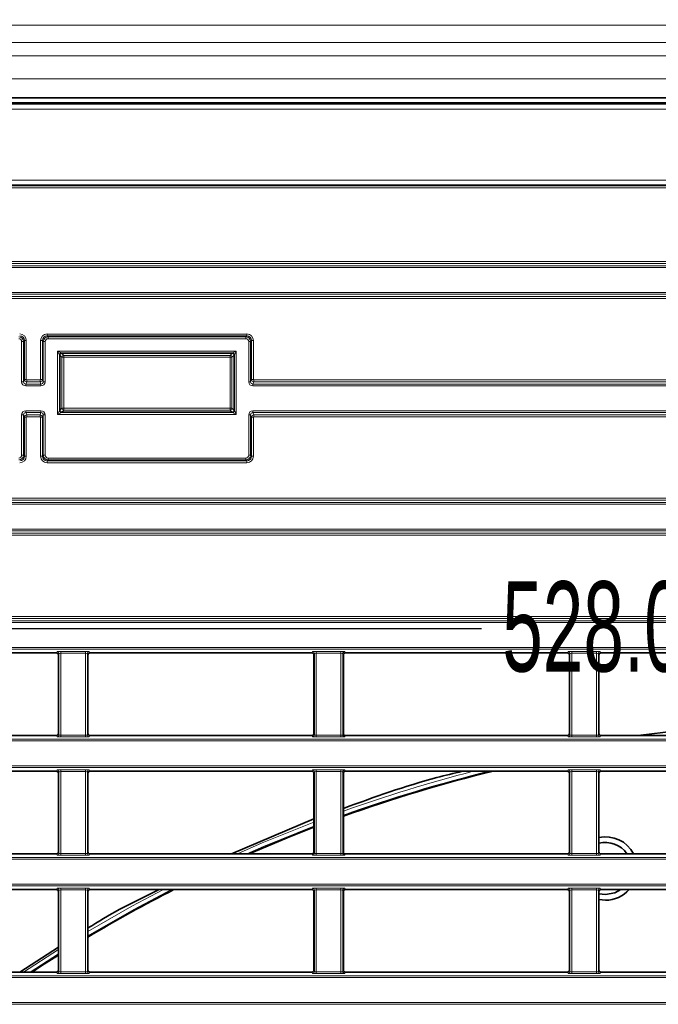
# Model space of a CAD drawing. Header units: millimetres. Extents: x 0 to 1118, y 0 to 864.
# Tile 22 of 91: x 273 to 295, y 290 to 325. Entities that reach past the tile are written whole.
import ezdxf

# ---------------------------------------------------------------- set-up
doc = ezdxf.new("R2010")
doc.units = ezdxf.units.MM
doc.layers.add('ALPHAREV', color=7, linetype='Continuous', lineweight=25)
doc.styles.add('SLDTEXTSTYLE0', font='TXT', dxfattribs={"width": 0.605})
doc.dimstyles.new('SLDDIMSTYLE0', dxfattribs={"dimtxt": 3.175, "dimasz": 4.572, "dimexe": 0, "dimexo": 0.0625, "dimgap": 0.79375, "dimtad": 0, "dimtih": 1, "dimtoh": 1, "dimdec": 1, "dimlfac": 3, "dimrnd": 1e-09, "dimzin": 4, "dimdsep": 46, "dimtxsty": 'SLDTEXTSTYLE0', "dimsah": 1, "dimcen": 0.09, "dimadec": 0, "dimazin": 1, "dimtfac": 1, "dimtofl": 0, "dimtmove": 0, "dimatfit": 3, "dimfxl": 1, "dimfrac": 2, "dimtolj": 1, "dimtzin": 12, "dimarcsym": 0})

# ---------------------------------------------------------------- blocks, each defined once
blk = doc.blocks.new('_D_5')
at = {"layer": 'ALPHAREV'}
for p, q in [((213.736, 351.397), (213.736, 301.561)), ((389.736, 351.397), (389.736, 301.561)), ((302.948, 305.597), (301.857, 305.597)), ((301.857, 305.597), (301.857, 300.725)), ((311.437, 305.597), (312.528, 305.597)), ((312.528, 305.597), (312.528, 300.725)), ((213.736, 303.161), (289.125, 303.161)), ((389.736, 303.161), (314.346, 303.161)), ((301.857, 300.725), (302.948, 300.725)), ((312.528, 300.725), (311.437, 300.725))]:
    blk.add_line(p, q, dxfattribs=at)
for points in [[(213.736, 303.161), (218.308, 302.399), (218.308, 303.923)], [(389.736, 303.161), (385.164, 303.923), (385.164, 302.399)]]:
    blk.add_solid(points, dxfattribs=at)
at = {"layer": 'ALPHAREV', "char_height": 3.175, "attachment_point": 1, "style": 'SLDTEXTSTYLE0'}
for s, insert in [('528.0', (289.851, 304.817)), ('20.8', (302.948, 304.817))]:
    blk.add_mtext(s, dxfattribs=dict(at, insert=insert))

msp = doc.modelspace()

# ---------------------------------------------------------------- linework, layer by layer
at = {"color": 7, "linetype": 'Continuous', "lineweight": 18}
for p, q in [((391.352, 324.398), (212.119, 324.398)), ((391.352, 323.788), (212.119, 323.788)), ((391.352, 323.317), (212.119, 323.317)), ((391.352, 322.51), (212.119, 322.51)), ((211.085, 321.613), (392.386, 321.613)), ((392.386, 321.446), (211.085, 321.446)), ((391.352, 321.676), (212.119, 321.676)), ((219.604, 318.941), (383.867, 318.941)), ((383.867, 318.775), (219.604, 318.775)), ((219.634, 318.744), (383.837, 318.744)), ((383.837, 318.678), (219.634, 318.678)), ((219.753, 316.076), (383.718, 316.076)), ((383.718, 316.01), (219.753, 316.01)), ((221.029, 315.929), (382.442, 315.929)), ((382.442, 315.863), (221.029, 315.863)), ((251.37, 314.99), (382.442, 314.99)), ((382.442, 314.924), (251.37, 314.924)), ((251.402, 314.843), (383.718, 314.843)), ((383.718, 314.777), (251.402, 314.777)), ((273.819, 313.526), (280.852, 313.526)), ((273.819, 313.526), (273.819, 313.46)), ((273.819, 313.46), (273.851, 313.428)), ((280.852, 313.46), (273.819, 313.46)), ((273.851, 313.361), (273.851, 313.428)), ((273.851, 313.428), (280.82, 313.428)), ((280.82, 313.428), (280.852, 313.46)), ((280.82, 313.361), (280.82, 313.428)), ((280.852, 313.526), (280.852, 313.46)), ((272.92, 311.846), (272.92, 313.261)), ((272.92, 313.261), (272.987, 313.261)), ((273.019, 313.293), (272.987, 313.261)), ((272.987, 313.261), (272.987, 311.846)), ((273.019, 311.926), (273.019, 313.293)), ((273.085, 313.293), (273.019, 313.293)), ((273.085, 313.293), (273.085, 311.926)), ((273.586, 311.926), (273.586, 313.293)), ((273.586, 313.293), (273.652, 313.293)), ((273.684, 313.261), (273.652, 313.293)), ((273.652, 313.293), (273.652, 311.926)), ((273.751, 313.261), (273.684, 313.261)), ((273.684, 311.846), (273.684, 313.261)), ((273.751, 313.261), (273.751, 311.846)), ((280.82, 313.361), (273.851, 313.361)), ((280.92, 311.846), (280.92, 313.261)), ((280.92, 313.261), (280.987, 313.261)), ((281.019, 313.293), (280.987, 313.261)), ((280.987, 313.261), (280.987, 311.846)), ((281.019, 311.926), (281.019, 313.293)), ((281.019, 313.293), (281.085, 313.293)), ((281.085, 313.293), (281.085, 311.926)), ((274.187, 310.694), (274.187, 312.925)), ((274.187, 312.925), (280.484, 312.925)), ((274.187, 312.925), (274.32, 312.859)), ((274.253, 312.792), (274.187, 312.925)), ((274.253, 312.792), (274.253, 310.828)), ((274.264, 312.782), (274.253, 312.792)), ((274.34, 312.705), (274.264, 312.782)), ((280.351, 312.859), (274.32, 312.859)), ((274.32, 312.859), (274.331, 312.848)), ((274.331, 312.848), (274.407, 312.772)), ((274.407, 312.705), (274.407, 312.772)), ((274.407, 312.772), (280.264, 312.772)), ((280.264, 312.772), (280.341, 312.848)), ((280.264, 312.705), (280.264, 312.772)), ((280.407, 312.782), (280.331, 312.705)), ((280.341, 312.848), (280.351, 312.859)), ((280.351, 312.859), (280.484, 312.925)), ((280.418, 312.792), (280.407, 312.782)), ((280.484, 312.925), (280.418, 312.792)), ((280.418, 310.828), (280.418, 312.792)), ((280.484, 312.925), (280.484, 310.694)), ((274.34, 312.705), (274.407, 312.705)), ((274.34, 310.914), (274.34, 312.705)), ((280.264, 312.705), (274.407, 312.705)), ((274.407, 312.705), (274.407, 310.914)), ((280.264, 312.705), (280.331, 312.705)), ((280.264, 310.914), (280.264, 312.705)), ((280.331, 312.705), (280.331, 310.914)), ((272.92, 311.846), (272.987, 311.846)), ((272.987, 311.846), (273.019, 311.926)), ((273.085, 311.926), (273.019, 311.926)), ((273.102, 311.843), (273.07, 311.763)), ((273.07, 311.696), (273.07, 311.763)), ((273.07, 311.763), (273.601, 311.763)), ((273.601, 311.696), (273.07, 311.696)), ((273.085, 311.926), (273.102, 311.91)), ((273.102, 311.91), (273.102, 311.843)), ((273.102, 311.91), (273.569, 311.91)), ((273.569, 311.843), (273.102, 311.843)), ((273.569, 311.91), (273.586, 311.926)), ((273.569, 311.91), (273.569, 311.843)), ((273.601, 311.763), (273.569, 311.843)), ((273.586, 311.926), (273.652, 311.926)), ((273.601, 311.696), (273.601, 311.763)), ((273.652, 311.926), (273.684, 311.846)), ((273.751, 311.846), (273.684, 311.846)), ((280.92, 311.846), (280.987, 311.846)), ((280.987, 311.846), (281.019, 311.926)), ((281.019, 311.926), (281.085, 311.926)), ((281.102, 311.843), (281.07, 311.763)), ((281.07, 311.696), (281.07, 311.763)), ((281.07, 311.763), (382.442, 311.763)), ((382.442, 311.696), (281.07, 311.696)), ((281.085, 311.926), (281.102, 311.91)), ((281.102, 311.843), (281.102, 311.91)), ((281.102, 311.91), (383.718, 311.91)), ((383.718, 311.843), (281.102, 311.843)), ((272.92, 309.259), (272.92, 310.674)), ((272.987, 310.674), (272.92, 310.674)), ((272.987, 310.674), (272.987, 309.259)), ((273.019, 310.593), (272.987, 310.674)), ((273.07, 310.824), (273.601, 310.824)), ((273.07, 310.757), (273.07, 310.824)), ((273.601, 310.757), (273.07, 310.757)), ((273.07, 310.757), (273.102, 310.677)), ((273.102, 310.677), (273.569, 310.677)), ((273.102, 310.677), (273.102, 310.61)), ((273.569, 310.677), (273.601, 310.757)), ((273.569, 310.677), (273.569, 310.61)), ((273.601, 310.757), (273.601, 310.824)), ((273.684, 310.674), (273.652, 310.593)), ((273.684, 310.674), (273.751, 310.674)), ((273.684, 309.259), (273.684, 310.674)), ((273.751, 310.674), (273.751, 309.259)), ((274.187, 310.694), (274.253, 310.828)), ((274.32, 310.761), (274.187, 310.694)), ((280.484, 310.694), (274.187, 310.694)), ((274.253, 310.828), (274.264, 310.838)), ((274.264, 310.838), (274.34, 310.914)), ((274.331, 310.771), (274.32, 310.761)), ((274.32, 310.761), (280.351, 310.761)), ((274.407, 310.848), (274.331, 310.771)), ((274.407, 310.914), (274.34, 310.914)), ((274.407, 310.848), (274.407, 310.914)), ((274.407, 310.914), (280.264, 310.914)), ((280.264, 310.848), (274.407, 310.848)), ((280.331, 310.914), (280.264, 310.914)), ((280.264, 310.848), (280.264, 310.914)), ((280.341, 310.771), (280.264, 310.848)), ((280.331, 310.914), (280.407, 310.838)), ((280.351, 310.761), (280.341, 310.771)), ((280.484, 310.694), (280.351, 310.761)), ((280.407, 310.838), (280.418, 310.828)), ((280.418, 310.828), (280.484, 310.694)), ((280.92, 309.259), (280.92, 310.674)), ((280.987, 310.674), (280.92, 310.674)), ((280.987, 310.674), (280.987, 309.259)), ((281.019, 310.593), (280.987, 310.674)), ((281.07, 310.824), (382.442, 310.824)), ((281.07, 310.757), (281.07, 310.824)), ((382.442, 310.757), (281.07, 310.757)), ((281.07, 310.757), (281.102, 310.677)), ((281.102, 310.677), (383.718, 310.677)), ((281.102, 310.677), (281.102, 310.61)), ((273.019, 309.227), (273.019, 310.593)), ((273.019, 310.593), (273.085, 310.593)), ((273.102, 310.61), (273.085, 310.593)), ((273.085, 310.593), (273.085, 309.227)), ((273.569, 310.61), (273.102, 310.61)), ((273.586, 310.593), (273.569, 310.61)), ((273.652, 310.593), (273.586, 310.593)), ((273.586, 309.227), (273.586, 310.593)), ((273.652, 310.593), (273.652, 309.227)), ((281.019, 309.227), (281.019, 310.593)), ((281.019, 310.593), (281.085, 310.593)), ((281.102, 310.61), (281.085, 310.593)), ((281.085, 310.593), (281.085, 309.227)), ((383.718, 310.61), (281.102, 310.61)), ((272.987, 309.259), (272.92, 309.259)), ((272.987, 309.259), (273.019, 309.227)), ((273.652, 309.227), (273.684, 309.259)), ((273.684, 309.259), (273.751, 309.259)), ((280.987, 309.259), (280.92, 309.259)), ((280.987, 309.259), (281.019, 309.227)), ((273.019, 309.227), (273.085, 309.227)), ((273.652, 309.227), (273.586, 309.227)), ((273.851, 309.092), (273.819, 309.06)), ((273.819, 309.06), (280.852, 309.06)), ((273.819, 309.06), (273.819, 308.993)), ((280.852, 308.993), (273.819, 308.993)), ((273.851, 309.159), (280.82, 309.159)), ((273.851, 309.092), (273.851, 309.159)), ((280.82, 309.092), (273.851, 309.092)), ((280.82, 309.092), (280.82, 309.159)), ((280.852, 309.06), (280.82, 309.092)), ((280.852, 309.06), (280.852, 308.993)), ((281.019, 309.227), (281.085, 309.227)), ((251.37, 307.596), (395.076, 307.596)), ((395.076, 307.529), (251.37, 307.529)), ((251.402, 307.743), (396.351, 307.743)), ((396.351, 307.676), (251.402, 307.676)), ((207.12, 306.51), (396.351, 306.51)), ((208.395, 306.657), (395.076, 306.657)), ((395.076, 306.59), (208.395, 306.59)), ((396.351, 306.443), (207.12, 306.443)), ((207.12, 303.576), (396.351, 303.576)), ((396.351, 303.51), (207.12, 303.51)), ((208.395, 303.429), (395.076, 303.429)), ((395.076, 303.363), (208.395, 303.363)), ((208.395, 302.49), (395.076, 302.49)), ((395.076, 302.424), (208.395, 302.424)), ((274.149, 302.297), (274.168, 302.344)), ((274.301, 302.349), (275.17, 302.349)), ((274.301, 302.349), (274.301, 302.283)), ((275.17, 302.349), (275.17, 302.283)), ((275.303, 302.344), (275.322, 302.297)), ((283.149, 302.297), (283.168, 302.344)), ((283.301, 302.349), (284.17, 302.349)), ((283.301, 302.349), (283.301, 302.283)), ((284.17, 302.349), (284.17, 302.283)), ((284.303, 302.344), (284.322, 302.297)), ((292.149, 302.297), (292.168, 302.344)), ((292.301, 302.349), (293.17, 302.349)), ((292.301, 302.349), (292.301, 302.283)), ((293.17, 302.349), (293.17, 302.283)), ((293.303, 302.344), (293.322, 302.297)), ((274.234, 302.277), (274.216, 302.23)), ((274.234, 299.409), (274.234, 302.277)), ((275.17, 302.283), (274.301, 302.283)), ((274.301, 302.283), (274.301, 299.404)), ((275.17, 299.404), (275.17, 302.283)), ((275.237, 302.277), (275.237, 299.409)), ((275.255, 302.23), (275.237, 302.277)), ((283.234, 302.277), (283.216, 302.23)), ((283.234, 299.409), (283.234, 302.277)), ((284.17, 302.283), (283.301, 302.283)), ((283.301, 302.283), (283.301, 299.404)), ((284.17, 299.404), (284.17, 302.283)), ((284.237, 302.277), (284.237, 299.409)), ((284.255, 302.23), (284.237, 302.277)), ((292.234, 302.277), (292.216, 302.23)), ((292.234, 299.409), (292.234, 302.277)), ((293.17, 302.283), (292.301, 302.283)), ((292.301, 302.283), (292.301, 299.404)), ((293.17, 299.404), (293.17, 302.283)), ((293.237, 302.277), (293.237, 299.409)), ((293.255, 302.23), (293.237, 302.277)), ((208.395, 299.263), (395.076, 299.263)), ((274.168, 299.343), (274.149, 299.389)), ((274.216, 299.456), (274.234, 299.409)), ((274.301, 299.404), (274.301, 299.337)), ((274.301, 299.404), (275.17, 299.404)), ((275.17, 299.337), (274.301, 299.337)), ((275.17, 299.404), (275.17, 299.337)), ((275.237, 299.409), (275.255, 299.456)), ((275.322, 299.389), (275.303, 299.343)), ((283.168, 299.343), (283.149, 299.389)), ((283.216, 299.456), (283.234, 299.409)), ((283.301, 299.404), (284.17, 299.404)), ((283.301, 299.404), (283.301, 299.337)), ((284.17, 299.337), (283.301, 299.337)), ((284.17, 299.404), (284.17, 299.337)), ((284.237, 299.409), (284.255, 299.456)), ((284.322, 299.389), (284.303, 299.343)), ((292.168, 299.343), (292.149, 299.389)), ((292.216, 299.456), (292.234, 299.409)), ((292.301, 299.404), (292.301, 299.337)), ((292.301, 299.404), (293.17, 299.404)), ((293.17, 299.337), (292.301, 299.337)), ((293.17, 299.404), (293.17, 299.337)), ((293.237, 299.409), (293.255, 299.456)), ((293.322, 299.389), (293.303, 299.343)), ((395.076, 299.196), (208.395, 299.196)), ((208.395, 298.324), (395.076, 298.324)), ((395.076, 298.257), (208.395, 298.257)), ((274.149, 298.13), (274.168, 298.177)), ((274.301, 298.183), (275.17, 298.183)), ((274.301, 298.116), (274.301, 298.183)), ((275.17, 298.116), (275.17, 298.183)), ((275.303, 298.177), (275.322, 298.13)), ((283.149, 298.13), (283.168, 298.177)), ((283.301, 298.183), (284.17, 298.183)), ((283.301, 298.116), (283.301, 298.183)), ((284.17, 298.116), (284.17, 298.183)), ((284.303, 298.177), (284.322, 298.13)), ((292.149, 298.13), (292.168, 298.177)), ((292.301, 298.183), (293.17, 298.183)), ((292.301, 298.116), (292.301, 298.183)), ((293.17, 298.116), (293.17, 298.183)), ((293.303, 298.177), (293.322, 298.13)), ((274.234, 298.11), (274.216, 298.064)), ((274.234, 295.243), (274.234, 298.11)), ((275.17, 298.116), (274.301, 298.116)), ((274.301, 298.116), (274.301, 295.237)), ((275.17, 295.237), (275.17, 298.116)), ((275.237, 298.11), (275.237, 295.243)), ((275.255, 298.064), (275.237, 298.11)), ((283.234, 298.11), (283.216, 298.064)), ((283.234, 295.243), (283.234, 298.11)), ((284.17, 298.116), (283.301, 298.116)), ((283.301, 298.116), (283.301, 295.237)), ((284.17, 295.237), (284.17, 298.116)), ((284.237, 298.11), (284.237, 295.243)), ((284.255, 298.064), (284.237, 298.11)), ((292.234, 298.11), (292.216, 298.064)), ((292.234, 295.243), (292.234, 298.11)), ((293.17, 298.116), (292.301, 298.116)), ((292.301, 298.116), (292.301, 295.237)), ((293.17, 295.237), (293.17, 298.116)), ((293.237, 298.11), (293.237, 295.243)), ((293.255, 298.064), (293.237, 298.11)), ((208.395, 295.096), (395.076, 295.096)), ((274.168, 295.176), (274.149, 295.223)), ((274.216, 295.289), (274.234, 295.243)), ((274.301, 295.17), (274.301, 295.237)), ((274.301, 295.237), (275.17, 295.237)), ((275.17, 295.17), (274.301, 295.17)), ((275.17, 295.17), (275.17, 295.237)), ((275.237, 295.243), (275.255, 295.289)), ((275.322, 295.223), (275.303, 295.176)), ((283.168, 295.176), (283.149, 295.223)), ((283.216, 295.289), (283.234, 295.243)), ((283.301, 295.17), (283.301, 295.237)), ((283.301, 295.237), (284.17, 295.237)), ((284.17, 295.17), (283.301, 295.17)), ((284.17, 295.17), (284.17, 295.237)), ((284.237, 295.243), (284.255, 295.289)), ((284.322, 295.223), (284.303, 295.176)), ((292.168, 295.176), (292.149, 295.223)), ((292.216, 295.289), (292.234, 295.243)), ((292.301, 295.17), (292.301, 295.237)), ((292.301, 295.237), (293.17, 295.237)), ((293.17, 295.17), (292.301, 295.17)), ((293.17, 295.17), (293.17, 295.237)), ((293.237, 295.243), (293.255, 295.289)), ((293.322, 295.223), (293.303, 295.176)), ((395.076, 295.029), (208.395, 295.029)), ((208.395, 294.157), (395.076, 294.157)), ((395.076, 294.09), (208.395, 294.09)), ((274.149, 293.964), (274.168, 294.01)), ((274.301, 294.016), (275.17, 294.016)), ((274.301, 293.949), (274.301, 294.016)), ((275.17, 293.949), (275.17, 294.016)), ((275.303, 294.01), (275.322, 293.964)), ((283.149, 293.964), (283.168, 294.01)), ((283.301, 294.016), (284.17, 294.016)), ((283.301, 293.949), (283.301, 294.016)), ((284.17, 293.949), (284.17, 294.016)), ((284.303, 294.01), (284.322, 293.964)), ((292.149, 293.964), (292.168, 294.01)), ((292.301, 294.016), (293.17, 294.016)), ((292.301, 293.949), (292.301, 294.016)), ((293.17, 293.949), (293.17, 294.016)), ((293.303, 294.01), (293.322, 293.964)), ((274.234, 293.944), (274.216, 293.897)), ((274.234, 291.076), (274.234, 293.944)), ((275.17, 293.949), (274.301, 293.949)), ((274.301, 293.949), (274.301, 291.07)), ((275.17, 291.07), (275.17, 293.949)), ((275.237, 293.944), (275.237, 291.076)), ((275.255, 293.897), (275.237, 293.944)), ((283.234, 293.944), (283.216, 293.897)), ((283.234, 291.076), (283.234, 293.944)), ((284.17, 293.949), (283.301, 293.949)), ((283.301, 293.949), (283.301, 291.07)), ((284.17, 291.07), (284.17, 293.949)), ((284.237, 293.944), (284.237, 291.076)), ((284.255, 293.897), (284.237, 293.944)), ((292.234, 293.944), (292.216, 293.897)), ((292.234, 291.076), (292.234, 293.944)), ((293.17, 293.949), (292.301, 293.949)), ((292.301, 293.949), (292.301, 291.07)), ((293.17, 291.07), (293.17, 293.949)), ((293.237, 293.944), (293.237, 291.076)), ((293.255, 293.897), (293.237, 293.944)), ((272.982, 291.056), (274.216, 291.854)), ((274.216, 291.696), (273.223, 291.056)), ((208.395, 290.929), (395.076, 290.929)), ((274.168, 291.009), (274.149, 291.056)), ((274.216, 291.123), (274.234, 291.076)), ((274.301, 291.004), (274.301, 291.07)), ((274.301, 291.07), (275.17, 291.07)), ((275.17, 291.004), (274.301, 291.004)), ((275.17, 291.004), (275.17, 291.07)), ((275.237, 291.076), (275.255, 291.123)), ((275.322, 291.056), (275.303, 291.009)), ((283.168, 291.009), (283.149, 291.056)), ((283.216, 291.123), (283.234, 291.076)), ((283.301, 291.004), (283.301, 291.07)), ((283.301, 291.07), (284.17, 291.07)), ((284.17, 291.004), (283.301, 291.004)), ((284.17, 291.004), (284.17, 291.07)), ((284.237, 291.076), (284.255, 291.123)), ((284.322, 291.056), (284.303, 291.009)), ((292.168, 291.009), (292.149, 291.056)), ((292.216, 291.123), (292.234, 291.076)), ((292.301, 291.004), (292.301, 291.07)), ((292.301, 291.07), (293.17, 291.07)), ((293.17, 291.004), (292.301, 291.004)), ((293.17, 291.004), (293.17, 291.07)), ((293.237, 291.076), (293.255, 291.123)), ((293.322, 291.056), (293.303, 291.009)), ((395.076, 290.863), (208.395, 290.863)), ((208.395, 289.99), (395.076, 289.99)), ((395.076, 289.924), (208.395, 289.924))]:
    msp.add_line(p, q, dxfattribs=at)
at = {"color": 7, "linetype": 'Continuous', "lineweight": 35}
for p, q in [((391.352, 321.843), (212.119, 321.843)), ((211.075, 321.636), (392.396, 321.636)), ((274.264, 310.838), (274.264, 312.782)), ((274.264, 312.782), (274.264, 312.782)), ((274.331, 312.848), (280.341, 312.848)), ((274.331, 312.848), (274.331, 312.848)), ((280.341, 312.848), (280.341, 312.848)), ((280.407, 312.782), (280.407, 310.838)), ((280.407, 312.782), (280.407, 312.782)), ((274.264, 310.838), (274.264, 310.838)), ((280.341, 310.771), (274.331, 310.771)), ((274.331, 310.771), (274.331, 310.771)), ((280.341, 310.771), (280.341, 310.771)), ((280.407, 310.838), (280.407, 310.838)), ((274.149, 302.297), (266.322, 302.297)), ((274.216, 299.456), (274.216, 302.23)), ((275.255, 302.23), (275.255, 299.456)), ((283.149, 302.297), (275.322, 302.297)), ((283.216, 299.456), (283.216, 302.23)), ((284.255, 302.23), (284.255, 299.456)), ((292.149, 302.297), (284.322, 302.297)), ((292.216, 299.456), (292.216, 302.23)), ((293.255, 302.23), (293.255, 299.456)), ((301.149, 302.297), (293.322, 302.297)), ((274.149, 299.389), (266.322, 299.389)), ((283.149, 299.389), (275.322, 299.389)), ((292.149, 299.389), (284.322, 299.389)), ((301.149, 299.389), (293.322, 299.389)), ((274.149, 298.13), (266.322, 298.13)), ((274.216, 295.289), (274.216, 298.064)), ((275.255, 298.064), (275.255, 295.289)), ((283.149, 298.13), (275.322, 298.13)), ((283.216, 295.289), (283.216, 298.064)), ((284.255, 298.064), (284.255, 295.289)), ((292.149, 298.13), (284.322, 298.13)), ((292.216, 295.289), (292.216, 298.064)), ((293.255, 298.064), (293.255, 295.289)), ((301.149, 298.13), (293.322, 298.13)), ((283.216, 296.456), (280.315, 295.223)), ((274.149, 295.223), (266.322, 295.223)), ((283.149, 295.223), (275.322, 295.223)), ((292.149, 295.223), (284.322, 295.223)), ((300.56, 295.223), (293.322, 295.223)), ((274.149, 293.964), (266.322, 293.964)), ((274.216, 291.123), (274.216, 293.897)), ((275.255, 293.897), (275.255, 291.123)), ((283.149, 293.964), (275.322, 293.964)), ((283.216, 291.123), (283.216, 293.897)), ((284.255, 293.897), (284.255, 291.123)), ((292.149, 293.964), (284.322, 293.964)), ((292.216, 291.123), (292.216, 293.897)), ((293.255, 293.897), (293.255, 291.123)), ((293.487, 293.788), (293.255, 293.818)), ((300.56, 293.964), (293.322, 293.964)), ((293.487, 293.588), (293.255, 293.613)), ((274.216, 291.93), (272.859, 291.056)), ((274.149, 291.056), (266.322, 291.056)), ((283.149, 291.056), (275.322, 291.056)), ((292.149, 291.056), (284.322, 291.056)), ((301.149, 291.056), (293.322, 291.056))]:
    msp.add_line(p, q, dxfattribs=at)
at = {"color": 7, "linetype": 'Continuous', "lineweight": 18, "flags": 128}
for points in [[(280.522, 295.223), (281.394, 295.604), (283.216, 296.341)], [(283.216, 296.198), (281.447, 295.482), (280.85, 295.223)], [(278.205, 293.964), (276.872, 293.258), (275.255, 292.333)], [(275.255, 292.488), (276.808, 293.375), (277.913, 293.964)]]:
    msp.add_lwpolyline(points, dxfattribs=at)
at = {"color": 7, "linetype": 'Continuous', "lineweight": 35, "flags": 128}
for points in [[(280.939, 295.223), (282.412, 295.844), (283.216, 296.16)], [(294.027, 293.964), (293.818, 293.85), (293.487, 293.788)], [(273.288, 291.056), (273.638, 291.285), (274.216, 291.654)]]:
    msp.add_lwpolyline(points, dxfattribs=at)
at = {"color": 7, "linetype": 'Continuous', "lineweight": 18}
for centre, radius, start, end in [((274.32, 312.792), 0.0667, 90.0204, 179.9796), ((274.407, 312.705), 0.0667, 90.0204, 179.9796), ((280.264, 312.705), 0.0667, 0.0204, 89.9796), ((280.351, 312.792), 0.0667, 0.0204, 89.9796), ((274.32, 310.828), 0.0667, 180.0204, 269.9796), ((274.407, 310.914), 0.0667, 180.0204, 269.9796), ((280.264, 310.914), 0.0667, 270.0204, 359.9796), ((280.351, 310.828), 0.0667, 270.0204, 359.9796), ((274.168, 302.277), 0.0667, 0.074, 89.9718), ((275.303, 302.277), 0.0667, 90.0282, 179.926), ((283.168, 302.277), 0.0667, 0.074, 89.9718), ((284.303, 302.277), 0.0667, 90.0282, 179.926), ((292.168, 302.277), 0.0667, 0.074, 89.9718), ((293.303, 302.277), 0.0667, 90.0282, 179.926), ((274.168, 299.409), 0.0667, 270.0282, 359.926), ((275.303, 299.409), 0.0667, 180.074, 269.9718), ((283.168, 299.409), 0.0667, 270.0282, 359.926), ((284.303, 299.409), 0.0667, 180.074, 269.9718), ((292.168, 299.409), 0.0667, 270.0282, 359.926), ((293.303, 299.409), 0.0667, 180.074, 269.9718), ((274.168, 298.11), 0.0667, 0.074, 89.9718), ((275.303, 298.11), 0.0667, 90.0282, 179.926), ((283.168, 298.11), 0.0667, 0.074, 89.9718), ((284.303, 298.11), 0.0667, 90.0282, 179.926), ((292.168, 298.11), 0.0667, 0.074, 89.9718), ((293.303, 298.11), 0.0667, 90.0282, 179.926), ((301.736, 247.926), 51.702, 103.8282, 109.7608), ((301.736, 247.926), 51.836, 104.4147, 109.7078), ((274.168, 295.243), 0.0667, 270.0282, 359.926), ((275.303, 295.243), 0.0667, 180.074, 269.9718), ((283.168, 295.243), 0.0667, 270.0282, 359.926), ((284.303, 295.243), 0.0667, 180.074, 269.9718), ((292.168, 295.243), 0.0667, 270.0282, 359.926), ((293.303, 295.243), 0.0667, 180.074, 269.9718), ((274.168, 293.943), 0.0667, 0.074, 89.9718), ((275.303, 293.943), 0.0667, 90.0282, 179.926), ((283.168, 293.943), 0.0667, 0.074, 89.9718), ((284.303, 293.943), 0.0667, 90.0282, 179.926), ((292.168, 293.943), 0.0667, 0.074, 89.9718), ((293.303, 293.943), 0.0667, 90.0282, 179.926), ((274.168, 291.076), 0.0667, 270.0282, 359.926), ((275.303, 291.076), 0.0667, 180.074, 269.9718), ((283.168, 291.076), 0.0667, 270.0282, 359.926), ((284.303, 291.076), 0.0667, 180.074, 269.9718), ((292.168, 291.076), 0.0667, 270.0282, 359.926), ((293.303, 291.076), 0.0667, 180.074, 269.9718)]:
    msp.add_arc(centre, radius, start, end, dxfattribs=at)
at = {"color": 7, "linetype": 'Continuous', "lineweight": 35}
for centre, radius, start, end in [((301.736, 247.926), 51.667, 103.6667, 109.775), ((293.487, 294.705), 1.117, 27.6277, 101.9875), ((293.487, 294.705), 0.917, 34.3954, 104.6559), ((301.736, 247.926), 51.667, 116.9956, 120.8319), ((293.487, 294.705), 1.117, 270, 318.4106)]:
    msp.add_arc(centre, radius, start, end, dxfattribs=at)
at = {"color": 7, "linetype": 'Continuous', "lineweight": 18}
for centre, major_axis, ratio, start_param, end_param in [((272.82, 313.261), (0.118, 0.118), 0.999939, 5.497939, 7.068431), ((272.852, 313.293), (0.165, 0.165), 0.999695, 5.497939, 7.068431), ((272.852, 313.293), (0.118, 0.118), 0.999452, 5.497939, 7.068431), ((273.819, 313.293), (0.165, -0.165), 0.999695, 2.356347, 3.926839), ((273.819, 313.293), (0.118, -0.118), 0.999452, 2.356347, 3.926839), ((273.851, 313.261), (0.118, -0.118), 0.999939, 2.356347, 3.926839), ((280.82, 313.261), (0.118, 0.118), 0.999939, 5.497939, 7.068431), ((280.852, 313.293), (-0.165, -0.165), 0.999695, 2.356347, 3.926839), ((280.852, 313.293), (0.118, 0.118), 0.999452, 5.497939, 7.068431), ((272.82, 313.261), (0.0707, 0.0707), 0.999695, 5.497939, 7.068431), ((273.851, 313.261), (0.0707, -0.0707), 0.999695, 2.356347, 3.926839), ((280.82, 313.261), (-0.0707, -0.0707), 0.999695, 2.356347, 3.926839), ((273.07, 311.846), (-0.056, -0.139), 0.998896, 5.093092, 6.663127), ((273.07, 311.846), (0.031, 0.0776), 0.997137, 1.9515, 3.521535), ((273.102, 311.926), (0.0774, -0.0309), 0.999338, 3.522296, 5.092331), ((273.569, 311.926), (0.0774, 0.0309), 0.999338, 4.332447, 5.902482), ((273.601, 311.846), (0.056, -0.139), 0.998896, 5.903243, 7.473278), ((273.601, 311.846), (-0.031, 0.0776), 0.997137, 2.761651, 4.331686), ((281.07, 311.846), (0.056, 0.139), 0.998896, 1.9515, 3.521535), ((281.07, 311.846), (0.031, 0.0776), 0.997137, 1.9515, 3.521535), ((281.102, 311.926), (0.0774, -0.0309), 0.999338, 3.522296, 5.092331), ((273.07, 310.674), (-0.056, 0.139), 0.998896, 5.903243, 7.473278), ((273.07, 310.674), (-0.031, 0.0776), 0.997137, 5.903243, 7.473278), ((273.102, 310.593), (0.0774, 0.0309), 0.999338, 1.190854, 2.760889), ((273.569, 310.593), (0.0774, -0.0309), 0.999338, 0.380703, 1.950738), ((273.601, 310.674), (0.056, 0.139), 0.998896, 5.093092, 6.663127), ((273.601, 310.674), (0.031, 0.0776), 0.997137, 5.093092, 6.663127), ((281.07, 310.674), (0.056, -0.139), 0.998896, 2.761651, 4.331686), ((281.07, 310.674), (-0.031, 0.0776), 0.997137, 5.903243, 7.473278), ((281.102, 310.593), (0.0774, 0.0309), 0.999338, 1.190854, 2.760889), ((272.82, 309.259), (-0.0707, 0.0707), 0.999695, 2.356347, 3.926839), ((272.82, 309.259), (0.118, -0.118), 0.999939, 5.497939, 7.068431), ((273.851, 309.259), (0.118, 0.118), 0.999939, 2.356347, 3.926839), ((273.851, 309.259), (0.0707, 0.0707), 0.999695, 2.356347, 3.926839), ((280.82, 309.259), (-0.0707, 0.0707), 0.999695, 2.356347, 3.926839), ((280.82, 309.259), (0.118, -0.118), 0.999939, 5.497939, 7.068431), ((272.852, 309.227), (0.118, -0.118), 0.999452, 5.497939, 7.068431), ((272.852, 309.227), (-0.165, 0.165), 0.999695, 2.356347, 3.926839), ((273.819, 309.227), (0.165, 0.165), 0.999695, 2.356347, 3.926839), ((273.819, 309.227), (0.118, 0.118), 0.999452, 2.356347, 3.926839), ((280.852, 309.227), (0.118, -0.118), 0.999452, 5.497939, 7.068431), ((280.852, 309.227), (-0.165, 0.165), 0.999695, 2.356347, 3.926839), ((274.301, 302.343), (0.133, 0), 0.043661, 1.570796, 3.124139), ((275.17, 302.343), (0.133, 0), 0.043661, 0.017453, 1.570796), ((283.301, 302.343), (0.133, 0), 0.043661, 1.570796, 3.124139), ((284.17, 302.343), (0.133, 0), 0.043661, 0.017453, 1.570796), ((292.301, 302.343), (0.133, 0), 0.043661, 1.570796, 3.124139), ((293.17, 302.343), (0.133, 0), 0.043661, 0.017453, 1.570796), ((274.301, 302.277), (0.0667, 0), 0.087322, 1.570796, 3.124139), ((275.17, 302.277), (0.0667, 0), 0.087322, 0.017453, 1.570796), ((283.301, 302.277), (0.0667, 0), 0.087322, 1.570796, 3.124139), ((284.17, 302.277), (0.0667, 0), 0.087322, 0.017453, 1.570796), ((292.301, 302.277), (0.0667, 0), 0.087322, 1.570796, 3.124139), ((293.17, 302.277), (0.0667, 0), 0.087322, 0.017453, 1.570796), ((274.301, 299.343), (0.133, 0), 0.043661, 3.159046, 4.712389), ((274.301, 299.41), (0.0667, 0), 0.087322, 3.159046, 4.712389), ((275.17, 299.41), (0.0667, 0), 0.087322, 4.712389, 6.265732), ((275.17, 299.343), (0.133, 0), 0.043661, 4.712389, 6.265732), ((283.301, 299.343), (0.133, 0), 0.043661, 3.159046, 4.712389), ((283.301, 299.41), (0.0667, 0), 0.087322, 3.159046, 4.712389), ((284.17, 299.41), (0.0667, 0), 0.087322, 4.712389, 6.265732), ((284.17, 299.343), (0.133, 0), 0.043661, 4.712389, 6.265732), ((292.301, 299.343), (0.133, 0), 0.043661, 3.159046, 4.712389), ((292.301, 299.41), (0.0667, 0), 0.087322, 3.159046, 4.712389), ((293.17, 299.41), (0.0667, 0), 0.087322, 4.712389, 6.265732), ((293.17, 299.343), (0.133, 0), 0.043661, 4.712389, 6.265732), ((274.301, 298.177), (0.133, 0), 0.043661, 1.570796, 3.124139), ((275.17, 298.177), (0.133, 0), 0.043661, 0.017453, 1.570796), ((283.301, 298.177), (0.133, 0), 0.043661, 1.570796, 3.124139), ((284.17, 298.177), (0.133, 0), 0.043661, 0.017453, 1.570796), ((292.301, 298.177), (0.133, 0), 0.043661, 1.570796, 3.124139), ((293.17, 298.177), (0.133, 0), 0.043661, 0.017453, 1.570796), ((274.301, 298.11), (0.0667, 0), 0.087322, 1.570796, 3.124139), ((275.17, 298.11), (0.0667, 0), 0.087322, 0.017453, 1.570796), ((283.301, 298.11), (0.0667, 0), 0.087322, 1.570796, 3.124139), ((284.17, 298.11), (0.0667, 0), 0.087322, 0.017453, 1.570796), ((292.301, 298.11), (0.0667, 0), 0.087322, 1.570796, 3.124139), ((293.17, 298.11), (0.0667, 0), 0.087322, 0.017453, 1.570796), ((274.301, 295.176), (0.133, 0), 0.043661, 3.159046, 4.712389), ((274.301, 295.243), (0.0667, 0), 0.087322, 3.159046, 4.712389), ((275.17, 295.243), (0.0667, 0), 0.087322, 4.712389, 6.265732), ((275.17, 295.176), (0.133, 0), 0.043661, 4.712389, 6.265732), ((283.301, 295.176), (0.133, 0), 0.043661, 3.159046, 4.712389), ((283.301, 295.243), (0.0667, 0), 0.087322, 3.159046, 4.712389), ((284.17, 295.243), (0.0667, 0), 0.087322, 4.712389, 6.265732), ((284.17, 295.176), (0.133, 0), 0.043661, 4.712389, 6.265732), ((292.301, 295.176), (0.133, 0), 0.043661, 3.159046, 4.712389), ((292.301, 295.243), (0.0667, 0), 0.087322, 3.159046, 4.712389), ((293.17, 295.243), (0.0667, 0), 0.087322, 4.712389, 6.265732), ((293.17, 295.176), (0.133, 0), 0.043661, 4.712389, 6.265732), ((274.301, 294.01), (0.133, 0), 0.043661, 1.570796, 3.124139), ((275.17, 294.01), (0.133, 0), 0.043661, 0.017453, 1.570796), ((283.301, 294.01), (0.133, 0), 0.043661, 1.570796, 3.124139), ((284.17, 294.01), (0.133, 0), 0.043661, 0.017453, 1.570796), ((292.301, 294.01), (0.133, 0), 0.043661, 1.570796, 3.124139), ((293.17, 294.01), (0.133, 0), 0.043661, 0.017453, 1.570796), ((274.301, 293.943), (0.0667, 0), 0.087322, 1.570796, 3.124139), ((275.17, 293.943), (0.0667, 0), 0.087322, 0.017453, 1.570796), ((283.301, 293.943), (0.0667, 0), 0.087322, 1.570796, 3.124139), ((284.17, 293.943), (0.0667, 0), 0.087322, 0.017453, 1.570796), ((292.301, 293.943), (0.0667, 0), 0.087322, 1.570796, 3.124139), ((293.17, 293.943), (0.0667, 0), 0.087322, 0.017453, 1.570796), ((274.301, 291.01), (0.133, 0), 0.043661, 3.159046, 4.712389), ((274.301, 291.076), (0.0667, 0), 0.087322, 3.159046, 4.712389), ((275.17, 291.076), (0.0667, 0), 0.087322, 4.712389, 6.265732), ((275.17, 291.01), (0.133, 0), 0.043661, 4.712389, 6.265732), ((283.301, 291.01), (0.133, 0), 0.043661, 3.159046, 4.712389), ((283.301, 291.076), (0.0667, 0), 0.087322, 3.159046, 4.712389), ((284.17, 291.076), (0.0667, 0), 0.087322, 4.712389, 6.265732), ((284.17, 291.01), (0.133, 0), 0.043661, 4.712389, 6.265732), ((292.301, 291.01), (0.133, 0), 0.043661, 3.159046, 4.712389), ((292.301, 291.076), (0.0667, 0), 0.087322, 3.159046, 4.712389), ((293.17, 291.076), (0.0667, 0), 0.087322, 4.712389, 6.265732), ((293.17, 291.01), (0.133, 0), 0.043661, 4.712389, 6.265732)]:
    msp.add_ellipse(centre, major_axis=major_axis, ratio=ratio, start_param=start_param, end_param=end_param, dxfattribs=at)
at = {"color": 7, "linetype": 'Continuous', "lineweight": 35}
for centre, major_axis, ratio, start_param, end_param in [((274.331, 312.782), (0.0472, -0.0472), 0.999391, 2.356804, 3.926382), ((280.341, 312.782), (0.0472, 0.0472), 0.999391, 5.498396, 7.067974), ((274.331, 310.838), (0.0472, 0.0472), 0.999391, 2.356804, 3.926382), ((280.341, 310.838), (0.0472, -0.0472), 0.999391, 5.498396, 7.067974), ((274.149, 302.23), (-0.0248, -0.062), 0.998896, 1.9515, 3.521535), ((275.322, 302.23), (0.0248, -0.062), 0.998896, 2.761651, 4.331686), ((283.149, 302.23), (-0.0248, -0.062), 0.998896, 1.9515, 3.521535), ((284.322, 302.23), (0.0248, -0.062), 0.998896, 2.761651, 4.331686), ((292.149, 302.23), (-0.0248, -0.062), 0.998896, 1.9515, 3.521535), ((293.322, 302.23), (0.0248, -0.062), 0.998896, 2.761651, 4.331686), ((274.149, 299.456), (0.0248, -0.062), 0.998896, 5.903243, 7.473278), ((275.322, 299.456), (0.0248, 0.062), 0.998896, 1.9515, 3.521535), ((283.149, 299.456), (0.0248, -0.062), 0.998896, 5.903243, 7.473278), ((284.322, 299.456), (0.0248, 0.062), 0.998896, 1.9515, 3.521535), ((292.149, 299.456), (0.0248, -0.062), 0.998896, 5.903243, 7.473278), ((293.322, 299.456), (0.0248, 0.062), 0.998896, 1.9515, 3.521535), ((274.149, 298.064), (0.0248, 0.062), 0.998896, 5.093092, 6.663127), ((275.322, 298.064), (0.0248, -0.062), 0.998896, 2.761651, 4.331686), ((283.149, 298.064), (0.0248, 0.062), 0.998896, 5.093092, 6.663127), ((284.322, 298.064), (0.0248, -0.062), 0.998896, 2.761651, 4.331686), ((292.149, 298.064), (0.0248, 0.062), 0.998896, 5.093092, 6.663127), ((293.322, 298.064), (0.0248, -0.062), 0.998896, 2.761651, 4.331686), ((274.149, 295.289), (0.0248, -0.062), 0.998896, 5.903243, 7.473278), ((275.322, 295.289), (0.0248, 0.062), 0.998896, 1.9515, 3.521535), ((283.149, 295.289), (0.0248, -0.062), 0.998896, 5.903243, 7.473278), ((284.322, 295.289), (0.0248, 0.062), 0.998896, 1.9515, 3.521535), ((292.149, 295.289), (0.0248, -0.062), 0.998896, 5.903243, 7.473278), ((293.322, 295.289), (0.0248, 0.062), 0.998896, 1.9515, 3.521535), ((274.149, 293.897), (0.0248, 0.062), 0.998896, 5.093092, 6.663127), ((275.322, 293.897), (0.0248, -0.062), 0.998896, 2.761651, 4.331686), ((283.149, 293.897), (0.0248, 0.062), 0.998896, 5.093092, 6.663127), ((284.322, 293.897), (0.0248, -0.062), 0.998896, 2.761651, 4.331686), ((292.149, 293.897), (0.0248, 0.062), 0.998896, 5.093092, 6.663127), ((293.322, 293.897), (0.0248, -0.062), 0.998896, 2.761651, 4.331686), ((274.149, 291.123), (0.0248, -0.062), 0.998896, 5.903243, 7.473278), ((275.322, 291.123), (0.0248, 0.062), 0.998896, 1.9515, 3.521535), ((283.149, 291.123), (0.0248, -0.062), 0.998896, 5.903243, 7.473278), ((284.322, 291.123), (0.0248, 0.062), 0.998896, 1.9515, 3.521535), ((292.149, 291.123), (0.0248, -0.062), 0.998896, 5.903243, 7.473278), ((293.322, 291.123), (0.0248, 0.062), 0.998896, 1.9515, 3.521535)]:
    msp.add_ellipse(centre, major_axis=major_axis, ratio=ratio, start_param=start_param, end_param=end_param, dxfattribs=at)
for points, knots in [([(301.176, 299.884), (300.035, 299.853), (297.845, 299.795), (295.672, 299.521), (294.632, 299.389)], [0, 0, 0, 0, 0.521171, 1, 1, 1, 1]), ([(288.442, 298.13), (288.143, 298.058), (286.719, 297.717), (285.342, 297.216), (284.255, 296.821)], [0, 0, 0, 0, 0.210472, 1, 1, 1, 1]), ([(277.77, 293.964), (277.01, 293.597), (276.149, 293.182), (275.35, 292.661), (275.255, 292.6)], [0, 0, 0, 0, 0.881776, 1, 1, 1, 1])]:
    msp.add_open_spline(points, degree=3, knots=knots, dxfattribs=at)

# ---------------------------------------------------------------- dimensions: what is measured, and where the dimension line sits
at = {"layer": 'ALPHAREV'}
dim = msp.add_linear_dim(base=(389.736, 303.161), p1=(213.736, 352.997), p2=(389.736, 352.997), dimstyle='SLDDIMSTYLE0', dxfattribs=at)
dim.commit()
dim.dimension.update_dxf_attribs({"geometry": '_D_5', "text_midpoint": (301.736, 303.161), "dimtype": 160})

doc.saveas('drawing.dxf')
